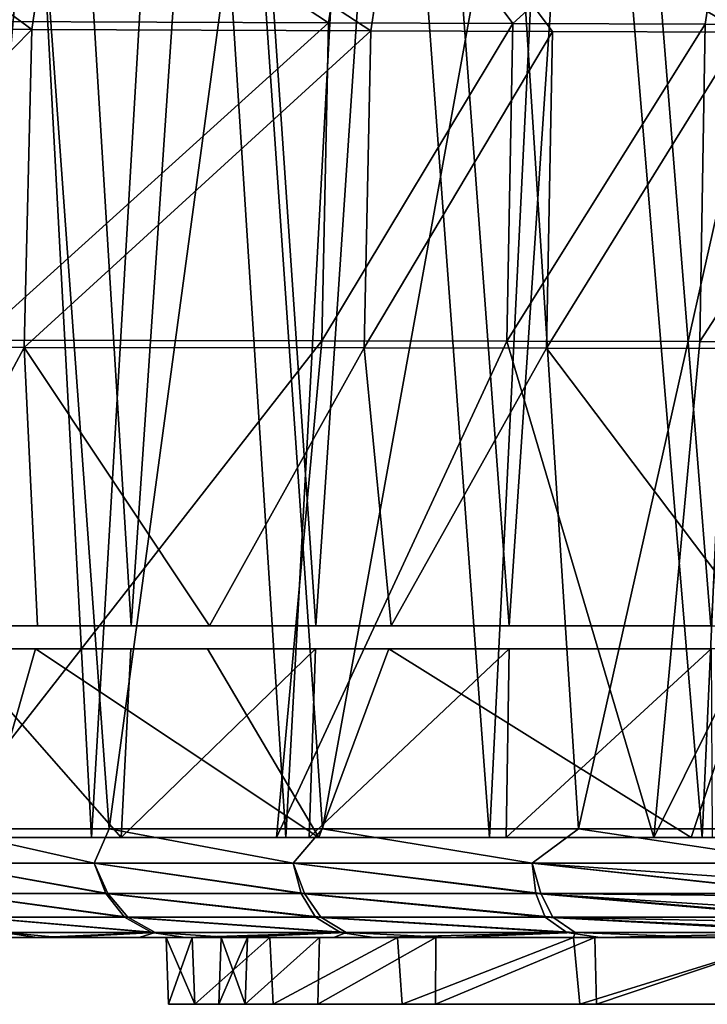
# Model space of a CAD drawing. Header units: millimetres. Extents: x -148 to 148, y -42 to 96.
# Tile 7 of 132: x -102 to -82, y -36 to -7. Entities that reach past the tile are written whole.
import ezdxf

# ---------------------------------------------------------------- set-up
doc = ezdxf.new("R2010")
doc.units = ezdxf.units.MM
doc.header["$LTSCALE"] = 127.314815
for name, color, linetype in [('1', 7, 'CONTINUOUS'), ('12', 7, 'CONTINUOUS'), ('146', 7, 'CONTINUOUS'), ('147', 7, 'CONTINUOUS'), ('148', 7, 'CONTINUOUS'), ('158', 7, 'CONTINUOUS'), ('16', 7, 'CONTINUOUS'), ('168', 7, 'CONTINUOUS'), ('173', 7, 'CONTINUOUS'), ('174', 7, 'CONTINUOUS'), ('175', 7, 'CONTINUOUS'), ('188', 7, 'CONTINUOUS'), ('4', 7, 'CONTINUOUS'), ('5', 7, 'CONTINUOUS'), ('84', 7, 'CONTINUOUS'), ('86', 7, 'CONTINUOUS'), ('88', 7, 'CONTINUOUS')]:
    doc.layers.add(name, color=color, linetype=linetype)

msp = doc.modelspace()

# ---------------------------------------------------------------- linework, layer by layer
at = {"layer": '1', "linetype": 'Continuous'}
for points in [[(-106.757, -34.5, -11.018), (106.751, -34.5, -10.667), (-106.751, -34.5, -10.667), (-106.757, -34.5, -11.018)], [(106.757, -34.5, -11.018), (106.751, -34.5, -10.667), (-106.757, -34.5, -11.018), (106.757, -34.5, -11.018)], [(-105.895, -34.5, -17.452), (106.757, -34.5, -11.018), (-106.757, -34.5, -11.018), (-105.895, -34.5, -17.452)], [(106.757, -34.5, 11.018), (104.872, -34.5, 22.81), (-106.757, -34.5, 11.018), (106.757, -34.5, 11.018)], [(-106.757, -34.5, 11.018), (104.872, -34.5, 22.81), (-104.872, -34.5, 22.81), (-106.757, -34.5, 11.018)], [(-106.751, -34.5, 10.667), (106.757, -34.5, 11.018), (-106.757, -34.5, 11.018), (-106.751, -34.5, 10.667)], [(-106.751, -34.5, -10.667), (106.718, -34.5, -10.494), (-106.718, -34.5, -10.494), (-106.751, -34.5, -10.667)], [(106.751, -34.5, -10.667), (106.718, -34.5, -10.494), (-106.751, -34.5, -10.667), (106.751, -34.5, -10.667)], [(-106.718, -34.5, 10.494), (106.751, -34.5, 10.667), (-106.751, -34.5, 10.667), (-106.718, -34.5, 10.494)], [(106.751, -34.5, 10.667), (106.757, -34.5, 11.018), (-106.751, -34.5, 10.667), (106.751, -34.5, 10.667)], [(-106.718, -34.5, -10.494), (106.664, -34.5, -10.326), (-106.664, -34.5, -10.326), (-106.718, -34.5, -10.494)], [(106.718, -34.5, -10.494), (106.664, -34.5, -10.326), (-106.718, -34.5, -10.494), (106.718, -34.5, -10.494)], [(-106.664, -34.5, 10.326), (106.718, -34.5, 10.494), (-106.718, -34.5, 10.494), (-106.664, -34.5, 10.326)], [(106.718, -34.5, 10.494), (106.751, -34.5, 10.667), (-106.718, -34.5, 10.494), (106.718, -34.5, 10.494)], [(106.664, -34.5, 10.326), (106.718, -34.5, 10.494), (-106.664, -34.5, 10.326), (106.664, -34.5, 10.326)], [(-106.5, -34.5, 10.015), (106.664, -34.5, 10.326), (-106.664, -34.5, 10.326), (-106.5, -34.5, 10.015)], [(-106.664, -34.5, -10.326), (106.5, -34.5, -10.015), (-106.5, -34.5, -10.015), (-106.664, -34.5, -10.326)], [(106.664, -34.5, -10.326), (106.5, -34.5, -10.015), (-106.664, -34.5, -10.326), (106.664, -34.5, -10.326)], [(106.5, -34.5, 10.015), (106.664, -34.5, 10.326), (-106.5, -34.5, 10.015), (106.5, -34.5, 10.015)], [(-105.528, -34.5, 8.445), (106.5, -34.5, 10.015), (-106.5, -34.5, 10.015), (-105.528, -34.5, 8.445)], [(-106.5, -34.5, -10.015), (105.528, -34.5, -8.445), (-105.528, -34.5, -8.445), (-106.5, -34.5, -10.015)], [(106.5, -34.5, -10.015), (105.528, -34.5, -8.445), (-106.5, -34.5, -10.015), (106.5, -34.5, -10.015)], [(-104.646, -34.5, -23.823), (105.895, -34.5, -17.452), (-105.895, -34.5, -17.452), (-104.646, -34.5, -23.823)], [(105.895, -34.5, -17.452), (106.757, -34.5, -11.018), (-105.895, -34.5, -17.452), (105.895, -34.5, -17.452)], [(105.528, -34.5, 8.445), (106.5, -34.5, 10.015), (-105.528, -34.5, 8.445), (105.528, -34.5, 8.445)], [(-104.733, -34.5, 6.82), (105.528, -34.5, 8.445), (-105.528, -34.5, 8.445), (-104.733, -34.5, 6.82)], [(-105.528, -34.5, -8.445), (104.733, -34.5, -6.82), (-104.733, -34.5, -6.82), (-105.528, -34.5, -8.445)], [(105.528, -34.5, -8.445), (104.733, -34.5, -6.82), (-105.528, -34.5, -8.445), (105.528, -34.5, -8.445)], [(104.872, -34.5, 22.81), (101.688, -34.5, 34.32), (-104.872, -34.5, 22.81), (104.872, -34.5, 22.81)], [(-104.872, -34.5, 22.81), (101.688, -34.5, 34.32), (-101.688, -34.5, 34.32), (-104.872, -34.5, 22.81)], [(-104.733, -34.5, -6.82), (103.676, -34.5, -3.451), (-103.676, -34.5, -3.451), (-104.733, -34.5, -6.82)], [(104.733, -34.5, -6.82), (103.676, -34.5, -3.451), (-104.733, -34.5, -6.82), (104.733, -34.5, -6.82)], [(104.733, -34.5, 6.82), (105.528, -34.5, 8.445), (-104.733, -34.5, 6.82), (104.733, -34.5, 6.82)], [(-103.676, -34.5, 3.451), (104.733, -34.5, 6.82), (-104.733, -34.5, 6.82), (-103.676, -34.5, 3.451)], [(-103.015, -34.5, -30.106), (104.646, -34.5, -23.823), (-104.646, -34.5, -23.823), (-103.015, -34.5, -30.106)], [(104.646, -34.5, -23.823), (105.895, -34.5, -17.452), (-104.646, -34.5, -23.823), (104.646, -34.5, -23.823)], [(-103.676, -34.5, -3.451), (103.324, -34.5, 0), (-103.324, -34.5, 0), (-103.676, -34.5, -3.451)], [(103.676, -34.5, -3.451), (103.324, -34.5, 0), (-103.676, -34.5, -3.451), (103.676, -34.5, -3.451)], [(103.676, -34.5, 3.451), (104.733, -34.5, 6.82), (-103.676, -34.5, 3.451), (103.676, -34.5, 3.451)], [(-103.324, -34.5, 0), (103.676, -34.5, 3.451), (-103.676, -34.5, 3.451), (-103.324, -34.5, 0)], [(103.324, -34.5, 0), (103.676, -34.5, 3.451), (-103.324, -34.5, 0), (103.324, -34.5, 0)], [(103.015, -34.5, -30.106), (104.646, -34.5, -23.823), (-103.015, -34.5, -30.106), (103.015, -34.5, -30.106)], [(-101.006, -34.5, -36.279), (103.015, -34.5, -30.106), (-103.015, -34.5, -30.106), (-101.006, -34.5, -36.279)], [(101.688, -34.5, 34.32), (97.246, -34.5, 45.405), (-101.688, -34.5, 34.32), (101.688, -34.5, 34.32)], [(-101.688, -34.5, 34.32), (97.246, -34.5, 45.405), (-97.246, -34.5, 45.405), (-101.688, -34.5, 34.32)], [(101.006, -34.5, -36.279), (103.015, -34.5, -30.106), (-101.006, -34.5, -36.279), (101.006, -34.5, -36.279)], [(-98.628, -34.5, -42.319), (101.006, -34.5, -36.279), (-101.006, -34.5, -36.279), (-98.628, -34.5, -42.319)], [(-95.889, -34.5, -48.204), (98.628, -34.5, -42.319), (-98.628, -34.5, -42.319), (-95.889, -34.5, -48.204)], [(98.628, -34.5, -42.319), (101.006, -34.5, -36.279), (-98.628, -34.5, -42.319), (98.628, -34.5, -42.319)], [(97.246, -34.5, 45.405), (91.599, -34.5, 55.928), (-97.246, -34.5, 45.405), (97.246, -34.5, 45.405)], [(-97.246, -34.5, 45.405), (91.599, -34.5, 55.928), (-91.599, -34.5, 55.928), (-97.246, -34.5, 45.405)], [(-92.799, -34.5, -53.913), (95.889, -34.5, -48.204), (-95.889, -34.5, -48.204), (-92.799, -34.5, -53.913)], [(95.889, -34.5, -48.204), (98.628, -34.5, -42.319), (-95.889, -34.5, -48.204), (95.889, -34.5, -48.204)], [(-89.37, -34.5, -59.425), (92.799, -34.5, -53.913), (-92.799, -34.5, -53.913), (-89.37, -34.5, -59.425)], [(92.799, -34.5, -53.913), (95.889, -34.5, -48.204), (-92.799, -34.5, -53.913), (92.799, -34.5, -53.913)], [(91.599, -34.5, 55.928), (84.819, -34.5, 65.758), (-91.599, -34.5, 55.928), (91.599, -34.5, 55.928)], [(-91.599, -34.5, 55.928), (84.819, -34.5, 65.758), (-84.819, -34.5, 65.758), (-91.599, -34.5, 55.928)], [(89.37, -34.5, -59.425), (92.799, -34.5, -53.913), (-89.37, -34.5, -59.425), (89.37, -34.5, -59.425)], [(-85.614, -34.5, -64.72), (89.37, -34.5, -59.425), (-89.37, -34.5, -59.425), (-85.614, -34.5, -64.72)], [(85.614, -34.5, -64.72), (89.37, -34.5, -59.425), (-85.614, -34.5, -64.72), (85.614, -34.5, -64.72)], [(-81.544, -34.5, -69.777), (85.614, -34.5, -64.72), (-85.614, -34.5, -64.72), (-81.544, -34.5, -69.777)], [(84.819, -34.5, 65.758), (76.988, -34.5, 74.774), (-84.819, -34.5, 65.758), (84.819, -34.5, 65.758)], [(-84.819, -34.5, 65.758), (76.988, -34.5, 74.774), (-76.988, -34.5, 74.774), (-84.819, -34.5, 65.758)]]:
    msp.add_3dface(points, dxfattribs=at)
at = {"layer": '12', "linetype": 'Continuous'}
for points in [[(-104.556, -31.244, -36.717), (-99.978, -32.266, -47.264), (-104.667, -32.266, -35.697), (-104.556, -31.244, -36.717)], [(-104.556, -31.244, -36.717), (-99.534, -31.244, -48.714), (-99.978, -32.266, -47.264), (-104.556, -31.244, -36.717)], [(-99.534, -31.244, -48.714), (-94.016, -32.266, -58.228), (-99.978, -32.266, -47.264), (-99.534, -31.244, -48.714)], [(-99.534, -31.244, -48.714), (-93.14, -31.244, -60.041), (-94.016, -32.266, -58.228), (-99.534, -31.244, -48.714)], [(-93.14, -31.244, -60.041), (-86.856, -32.266, -68.451), (-94.016, -32.266, -58.228), (-93.14, -31.244, -60.041)], [(-93.14, -31.244, -60.041), (-85.464, -31.244, -70.54), (-86.856, -32.266, -68.451), (-93.14, -31.244, -60.041)], [(-85.464, -31.244, -70.54), (-78.59, -32.266, -77.802), (-86.856, -32.266, -68.451), (-85.464, -31.244, -70.54)], [(-85.464, -31.244, -70.54), (-76.61, -31.244, -80.068), (-78.59, -32.266, -77.802), (-85.464, -31.244, -70.54)], [(-104.667, -32.266, -35.697), (-99.978, -32.266, -47.264), (-99.571, -33.175, -46.906), (-104.667, -32.266, -35.697)], [(-104.206, -33.175, -35.435), (-104.667, -32.266, -35.697), (-99.571, -33.175, -46.906), (-104.206, -33.175, -35.435)], [(-99.571, -33.175, -46.906), (-99.978, -32.266, -47.264), (-93.677, -33.175, -57.785), (-99.571, -33.175, -46.906)], [(-99.978, -32.266, -47.264), (-94.016, -32.266, -58.228), (-93.677, -33.175, -57.785), (-99.978, -32.266, -47.264)], [(-93.677, -33.175, -57.785), (-94.016, -32.266, -58.228), (-86.6, -33.175, -67.934), (-93.677, -33.175, -57.785)], [(-94.016, -32.266, -58.228), (-86.856, -32.266, -68.451), (-86.6, -33.175, -67.934), (-94.016, -32.266, -58.228)], [(-86.856, -32.266, -68.451), (-78.59, -32.266, -77.802), (-78.429, -33.175, -77.224), (-86.856, -32.266, -68.451)], [(-86.6, -33.175, -67.934), (-86.856, -32.266, -68.451), (-78.429, -33.175, -77.224), (-86.6, -33.175, -67.934)], [(-103.529, -33.889, -35.044), (-104.206, -33.175, -35.435), (-98.975, -33.889, -46.372), (-103.529, -33.889, -35.044)], [(-104.206, -33.175, -35.435), (-99.571, -33.175, -46.906), (-98.975, -33.889, -46.372), (-104.206, -33.175, -35.435)], [(-98.975, -33.889, -46.372), (-99.571, -33.175, -46.906), (-93.185, -33.889, -57.122), (-98.975, -33.889, -46.372)], [(-99.571, -33.175, -46.906), (-93.677, -33.175, -57.785), (-93.185, -33.889, -57.122), (-99.571, -33.175, -46.906)], [(-93.185, -33.889, -57.122), (-93.677, -33.175, -57.785), (-86.232, -33.889, -67.16), (-93.185, -33.889, -57.122)], [(-93.677, -33.175, -57.785), (-86.6, -33.175, -67.934), (-86.232, -33.889, -67.16), (-93.677, -33.175, -57.785)], [(-86.6, -33.175, -67.934), (-78.429, -33.175, -77.224), (-78.203, -33.889, -76.359), (-86.6, -33.175, -67.934)], [(-86.232, -33.889, -67.16), (-86.6, -33.175, -67.934), (-78.203, -33.889, -76.359), (-86.232, -33.889, -67.16)], [(-98.152, -34.344, -45.903), (-103.529, -33.889, -35.044), (-98.975, -33.889, -46.372), (-98.152, -34.344, -45.903)], [(-98.152, -34.344, -45.903), (-102.652, -34.344, -34.693), (-103.529, -33.889, -35.044), (-98.152, -34.344, -45.903)], [(-92.433, -34.344, -56.543), (-98.975, -33.889, -46.372), (-93.185, -33.889, -57.122), (-92.433, -34.344, -56.543)], [(-92.433, -34.344, -56.543), (-98.152, -34.344, -45.903), (-98.975, -33.889, -46.372), (-92.433, -34.344, -56.543)], [(-85.565, -34.344, -66.48), (-93.185, -33.889, -57.122), (-86.232, -33.889, -67.16), (-85.565, -34.344, -66.48)], [(-85.565, -34.344, -66.48), (-92.433, -34.344, -56.543), (-93.185, -33.889, -57.122), (-85.565, -34.344, -66.48)], [(-77.634, -34.344, -75.59), (-86.232, -33.889, -67.16), (-78.203, -33.889, -76.359), (-77.634, -34.344, -75.59)], [(-77.634, -34.344, -75.59), (-85.565, -34.344, -66.48), (-86.232, -33.889, -67.16), (-77.634, -34.344, -75.59)], [(-101.006, -34.5, -36.279), (-103.015, -34.5, -30.106), (-102.652, -34.344, -34.693), (-101.006, -34.5, -36.279)], [(-98.152, -34.344, -45.903), (-101.006, -34.5, -36.279), (-102.652, -34.344, -34.693), (-98.152, -34.344, -45.903)], [(-98.628, -34.5, -42.319), (-101.006, -34.5, -36.279), (-98.152, -34.344, -45.903), (-98.628, -34.5, -42.319)], [(-95.889, -34.5, -48.204), (-98.628, -34.5, -42.319), (-98.152, -34.344, -45.903), (-95.889, -34.5, -48.204)], [(-92.433, -34.344, -56.543), (-95.889, -34.5, -48.204), (-98.152, -34.344, -45.903), (-92.433, -34.344, -56.543)], [(-92.799, -34.5, -53.913), (-95.889, -34.5, -48.204), (-92.433, -34.344, -56.543), (-92.799, -34.5, -53.913)], [(-89.37, -34.5, -59.425), (-92.799, -34.5, -53.913), (-92.433, -34.344, -56.543), (-89.37, -34.5, -59.425)], [(-85.565, -34.344, -66.48), (-89.37, -34.5, -59.425), (-92.433, -34.344, -56.543), (-85.565, -34.344, -66.48)], [(-85.614, -34.5, -64.72), (-89.37, -34.5, -59.425), (-85.565, -34.344, -66.48), (-85.614, -34.5, -64.72)], [(-81.544, -34.5, -69.777), (-85.614, -34.5, -64.72), (-85.565, -34.344, -66.48), (-81.544, -34.5, -69.777)], [(-77.634, -34.344, -75.59), (-81.544, -34.5, -69.777), (-85.565, -34.344, -66.48), (-77.634, -34.344, -75.59)]]:
    msp.add_3dface(points, dxfattribs=at)
at = {"layer": '146', "color": 40, "linetype": 'Continuous', "true_color": 0xfaa000}
for points in [[(-93.157, -16.618, -98.758), (-104.781, -31.5, -90.531), (-103.491, -16.596, -89.538), (-93.157, -16.618, -98.758)], [(-94.52, -31.5, -99.696), (-104.781, -31.5, -90.531), (-93.157, -16.618, -98.758), (-94.52, -31.5, -99.696)], [(-87.612, -16.629, -103.008), (-94.52, -31.5, -99.696), (-93.157, -16.618, -98.758), (-87.612, -16.629, -103.008)], [(-83.209, -31.5, -107.951), (-94.52, -31.5, -99.696), (-87.612, -16.629, -103.008), (-83.209, -31.5, -107.951)], [(-81.832, -16.64, -107.001), (-83.209, -31.5, -107.951), (-87.612, -16.629, -103.008), (-81.832, -16.64, -107.001)], [(-75.83, -16.651, -110.724), (-83.209, -31.5, -107.951), (-81.832, -16.64, -107.001), (-75.83, -16.651, -110.724)], [(-70.941, -31.5, -115.176), (-83.209, -31.5, -107.951), (-75.83, -16.651, -110.724), (-70.941, -31.5, -115.176)]]:
    msp.add_3dface(points, dxfattribs=at)
at = {"layer": '147', "color": 40, "linetype": 'Continuous', "true_color": 0xfaa000}
for points in [[(-92.962, -7.084, -97.527), (-103.491, -16.596, -89.538), (-103.258, -7.047, -88.241), (-92.962, -7.084, -97.527)], [(-93.157, -16.618, -98.758), (-103.491, -16.596, -89.538), (-92.962, -7.084, -97.527), (-93.157, -16.618, -98.758)], [(-87.434, -7.103, -101.807), (-93.157, -16.618, -98.758), (-92.962, -7.084, -97.527), (-87.434, -7.103, -101.807)], [(-87.612, -16.629, -103.008), (-93.157, -16.618, -98.758), (-87.434, -7.103, -101.807), (-87.612, -16.629, -103.008)], [(-81.668, -7.122, -105.829), (-87.612, -16.629, -103.008), (-87.434, -7.103, -101.807), (-81.668, -7.122, -105.829)], [(-81.832, -16.64, -107.001), (-87.612, -16.629, -103.008), (-81.668, -7.122, -105.829), (-81.832, -16.64, -107.001)], [(-75.681, -7.14, -109.579), (-81.832, -16.64, -107.001), (-81.668, -7.122, -105.829), (-75.681, -7.14, -109.579)], [(-75.83, -16.651, -110.724), (-81.832, -16.64, -107.001), (-75.681, -7.14, -109.579), (-75.83, -16.651, -110.724)]]:
    msp.add_3dface(points, dxfattribs=at)
at = {"layer": '148', "color": 40, "linetype": 'Continuous', "true_color": 0xfaa000}
for points in [[(-92.962, -7.084, -97.527), (-103.258, -7.047, -88.241), (-102.344, -0.916, -87.861), (-92.962, -7.084, -97.527)], [(-92.962, -7.084, -97.527), (-102.344, -0.916, -87.861), (-92.02, -0.961, -97.146), (-92.962, -7.084, -97.527)], [(-87.434, -7.103, -101.807), (-92.962, -7.084, -97.527), (-92.02, -0.961, -97.146), (-87.434, -7.103, -101.807)], [(-87.434, -7.103, -101.807), (-92.02, -0.961, -97.146), (-80.737, -1.006, -105.407), (-87.434, -7.103, -101.807)], [(-81.668, -7.122, -105.829), (-87.434, -7.103, -101.807), (-80.737, -1.006, -105.407), (-81.668, -7.122, -105.829)], [(-75.681, -7.14, -109.579), (-81.668, -7.122, -105.829), (-80.737, -1.006, -105.407), (-75.681, -7.14, -109.579)]]:
    msp.add_3dface(points, dxfattribs=at)
at = {"layer": '158', "color": 40, "linetype": 'Continuous', "true_color": 0xfaa000}
for points in [[(-105.581, -31.5, 96.691), (-104.527, -31.5, 94.933), (-100.056, -31.5, 101.603), (-105.581, -31.5, 96.691)], [(-104.781, -31.5, -90.531), (-94.52, -31.5, -99.696), (-103.361, -31.5, -89.106), (-104.781, -31.5, -90.531)], [(-104.527, -31.5, 94.933), (-99.176, -31.5, 99.723), (-100.056, -31.5, 101.603), (-104.527, -31.5, 94.933)], [(-103.361, -31.5, -89.106), (-94.52, -31.5, -99.696), (-93.244, -31.5, -98.141), (-103.361, -31.5, -89.106)], [(-100.056, -31.5, 101.603), (-99.176, -31.5, 99.723), (-94.236, -31.5, 106.267), (-100.056, -31.5, 101.603)], [(-99.176, -31.5, 99.723), (-93.541, -31.5, 104.277), (-94.236, -31.5, 106.267), (-99.176, -31.5, 99.723)], [(-94.52, -31.5, -99.696), (-83.209, -31.5, -107.951), (-93.244, -31.5, -98.141), (-94.52, -31.5, -99.696)], [(-94.236, -31.5, 106.267), (-93.541, -31.5, 104.277), (-88.132, -31.5, 110.666), (-94.236, -31.5, 106.267)], [(-93.541, -31.5, 104.277), (-87.632, -31.5, 108.579), (-88.132, -31.5, 110.666), (-93.541, -31.5, 104.277)], [(-93.244, -31.5, -98.141), (-83.209, -31.5, -107.951), (-82.09, -31.5, -106.279), (-93.244, -31.5, -98.141)], [(-88.132, -31.5, 110.666), (-87.632, -31.5, 108.579), (-81.76, -31.5, 114.784), (-88.132, -31.5, 110.666)], [(-87.632, -31.5, 108.579), (-81.463, -31.5, 112.614), (-81.76, -31.5, 114.784), (-87.632, -31.5, 108.579)], [(-83.209, -31.5, -107.951), (-70.941, -31.5, -115.176), (-82.09, -31.5, -106.279), (-83.209, -31.5, -107.951)], [(-82.09, -31.5, -106.279), (-70.941, -31.5, -115.176), (-69.991, -31.5, -113.404), (-82.09, -31.5, -106.279)], [(-81.76, -31.5, 114.784), (-81.463, -31.5, 112.614), (-75.133, -31.5, 118.603), (-81.76, -31.5, 114.784)]]:
    msp.add_3dface(points, dxfattribs=at)
at = {"layer": '16', "linetype": 'Continuous'}
for points in [[(-104.556, -31.244, 36.717), (-104.667, -32.266, 35.697), (-99.978, -32.266, 47.264), (-104.556, -31.244, 36.717)], [(-99.534, -31.244, 48.714), (-104.556, -31.244, 36.717), (-99.978, -32.266, 47.264), (-99.534, -31.244, 48.714)], [(-99.534, -31.244, 48.714), (-99.978, -32.266, 47.264), (-94.016, -32.266, 58.228), (-99.534, -31.244, 48.714)], [(-93.14, -31.244, 60.041), (-99.534, -31.244, 48.714), (-94.016, -32.266, 58.228), (-93.14, -31.244, 60.041)], [(-93.14, -31.244, 60.041), (-94.016, -32.266, 58.228), (-86.856, -32.266, 68.451), (-93.14, -31.244, 60.041)], [(-85.464, -31.244, 70.54), (-93.14, -31.244, 60.041), (-86.856, -32.266, 68.451), (-85.464, -31.244, 70.54)], [(-85.464, -31.244, 70.54), (-86.856, -32.266, 68.451), (-78.59, -32.266, 77.802), (-85.464, -31.244, 70.54)], [(-76.61, -31.244, 80.068), (-85.464, -31.244, 70.54), (-78.59, -32.266, 77.802), (-76.61, -31.244, 80.068)], [(-104.237, -33.175, 35.344), (-99.632, -33.175, 46.777), (-104.667, -32.266, 35.697), (-104.237, -33.175, 35.344)], [(-104.667, -32.266, 35.697), (-99.632, -33.175, 46.777), (-99.978, -32.266, 47.264), (-104.667, -32.266, 35.697)], [(-99.632, -33.175, 46.777), (-93.777, -33.175, 57.622), (-99.978, -32.266, 47.264), (-99.632, -33.175, 46.777)], [(-99.978, -32.266, 47.264), (-93.777, -33.175, 57.622), (-94.016, -32.266, 58.228), (-99.978, -32.266, 47.264)], [(-93.777, -33.175, 57.622), (-86.747, -33.175, 67.745), (-94.016, -32.266, 58.228), (-93.777, -33.175, 57.622)], [(-94.016, -32.266, 58.228), (-86.747, -33.175, 67.745), (-86.856, -32.266, 68.451), (-94.016, -32.266, 58.228)], [(-78.642, -33.174, 77.007), (-78.513, -32.86, 77.455), (-86.856, -32.266, 68.451), (-78.642, -33.174, 77.007)], [(-86.856, -32.266, 68.451), (-78.513, -32.86, 77.455), (-78.59, -32.266, 77.802), (-86.856, -32.266, 68.451)], [(-86.747, -33.175, 67.745), (-78.642, -33.174, 77.007), (-86.856, -32.266, 68.451), (-86.747, -33.175, 67.745)], [(-104.237, -33.175, 35.344), (-99.073, -33.889, 46.161), (-99.632, -33.175, 46.777), (-104.237, -33.175, 35.344)], [(-103.579, -33.889, 34.896), (-99.073, -33.889, 46.161), (-104.237, -33.175, 35.344), (-103.579, -33.889, 34.896)], [(-99.632, -33.175, 46.777), (-93.347, -33.889, 56.857), (-93.777, -33.175, 57.622), (-99.632, -33.175, 46.777)], [(-99.073, -33.889, 46.161), (-93.347, -33.889, 56.857), (-99.632, -33.175, 46.777), (-99.073, -33.889, 46.161)], [(-93.777, -33.175, 57.622), (-86.47, -33.889, 66.852), (-86.747, -33.175, 67.745), (-93.777, -33.175, 57.622)], [(-93.347, -33.889, 56.857), (-86.47, -33.889, 66.852), (-93.777, -33.175, 57.622), (-93.347, -33.889, 56.857)], [(-78.642, -33.174, 77.007), (-86.747, -33.175, 67.745), (-78.656, -33.254, 76.9), (-78.642, -33.174, 77.007)], [(-86.747, -33.175, 67.745), (-78.623, -33.7, 76.287), (-78.656, -33.254, 76.9), (-86.747, -33.175, 67.745)], [(-78.542, -33.889, 76.01), (-78.623, -33.7, 76.287), (-86.747, -33.175, 67.745), (-78.542, -33.889, 76.01)], [(-86.47, -33.889, 66.852), (-78.542, -33.889, 76.01), (-86.747, -33.175, 67.745), (-86.47, -33.889, 66.852)], [(-102.704, -34.344, 34.538), (-98.256, -34.344, 45.681), (-103.579, -33.889, 34.896), (-102.704, -34.344, 34.538)], [(-103.579, -33.889, 34.896), (-98.256, -34.344, 45.681), (-99.073, -33.889, 46.161), (-103.579, -33.889, 34.896)], [(-99.073, -33.889, 46.161), (-92.603, -34.344, 56.264), (-93.347, -33.889, 56.857), (-99.073, -33.889, 46.161)], [(-98.256, -34.344, 45.681), (-92.603, -34.344, 56.264), (-99.073, -33.889, 46.161), (-98.256, -34.344, 45.681)], [(-93.347, -33.889, 56.857), (-85.815, -34.344, 66.156), (-86.47, -33.889, 66.852), (-93.347, -33.889, 56.857)], [(-92.603, -34.344, 56.264), (-85.815, -34.344, 66.156), (-93.347, -33.889, 56.857), (-92.603, -34.344, 56.264)], [(-85.815, -34.344, 66.156), (-77.989, -34.344, 75.224), (-86.47, -33.889, 66.852), (-85.815, -34.344, 66.156)], [(-86.47, -33.889, 66.852), (-78.108, -34.29, 75.334), (-78.423, -34.052, 75.755), (-86.47, -33.889, 66.852)], [(-77.989, -34.344, 75.224), (-78.108, -34.29, 75.334), (-86.47, -33.889, 66.852), (-77.989, -34.344, 75.224)], [(-78.542, -33.889, 76.01), (-86.47, -33.889, 66.852), (-78.423, -34.052, 75.755), (-78.542, -33.889, 76.01)], [(-104.872, -34.5, 22.81), (-101.688, -34.5, 34.32), (-102.704, -34.344, 34.538), (-104.872, -34.5, 22.81)], [(-101.688, -34.5, 34.32), (-98.256, -34.344, 45.681), (-102.704, -34.344, 34.538), (-101.688, -34.5, 34.32)], [(-101.688, -34.5, 34.32), (-97.246, -34.5, 45.405), (-98.256, -34.344, 45.681), (-101.688, -34.5, 34.32)], [(-97.246, -34.5, 45.405), (-92.603, -34.344, 56.264), (-98.256, -34.344, 45.681), (-97.246, -34.5, 45.405)], [(-97.246, -34.5, 45.405), (-91.599, -34.5, 55.928), (-92.603, -34.344, 56.264), (-97.246, -34.5, 45.405)], [(-91.599, -34.5, 55.928), (-85.815, -34.344, 66.156), (-92.603, -34.344, 56.264), (-91.599, -34.5, 55.928)], [(-91.599, -34.5, 55.928), (-84.819, -34.5, 65.758), (-85.815, -34.344, 66.156), (-91.599, -34.5, 55.928)], [(-84.819, -34.5, 65.758), (-77.989, -34.344, 75.224), (-85.815, -34.344, 66.156), (-84.819, -34.5, 65.758)], [(-77.989, -34.344, 75.224), (-84.819, -34.5, 65.758), (-77.602, -34.453, 74.966), (-77.989, -34.344, 75.224)], [(-84.819, -34.5, 65.758), (-76.988, -34.5, 74.774), (-77.602, -34.453, 74.966), (-84.819, -34.5, 65.758)]]:
    msp.add_3dface(points, dxfattribs=at)
at = {"layer": '168', "color": 40, "linetype": 'Continuous', "true_color": 0xfaa000}
for points in [[(-81.76, -31.5, 114.784), (-79.596, 16.868, 112.636), (-85.767, 16.475, 108.725), (-81.76, -31.5, 114.784)], [(-81.76, -31.5, 114.784), (-75.133, -31.5, 118.603), (-79.596, 16.868, 112.636), (-81.76, -31.5, 114.784)], [(-88.132, -31.5, 110.666), (-85.767, 16.475, 108.725), (-91.664, 16.163, 104.556), (-88.132, -31.5, 110.666)], [(-88.132, -31.5, 110.666), (-81.76, -31.5, 114.784), (-85.767, 16.475, 108.725), (-88.132, -31.5, 110.666)], [(-100.056, -31.5, 101.603), (-97.279, 15.936, 100.144), (-102.597, 15.797, 95.513), (-100.056, -31.5, 101.603)], [(-100.056, -31.5, 101.603), (-94.236, -31.5, 106.267), (-97.279, 15.936, 100.144), (-100.056, -31.5, 101.603)], [(-94.236, -31.5, 106.267), (-91.664, 16.163, 104.556), (-97.279, 15.936, 100.144), (-94.236, -31.5, 106.267)], [(-94.236, -31.5, 106.267), (-88.132, -31.5, 110.666), (-91.664, 16.163, 104.556), (-94.236, -31.5, 106.267)], [(-105.581, -31.5, 96.691), (-100.056, -31.5, 101.603), (-102.597, 15.797, 95.513), (-105.581, -31.5, 96.691)]]:
    msp.add_3dface(points, dxfattribs=at)
at = {"layer": '173', "color": 40, "linetype": 'Continuous', "true_color": 0xfaa000}
for points in [[(-102.08, -16.811, -88.136), (-111.197, -16.791, -78.19), (-106.54, -25.156, -84.857), (-102.08, -16.811, -88.136)], [(-101.678, -25.156, -89.789), (-102.08, -16.811, -88.136), (-106.54, -25.156, -84.857), (-101.678, -25.156, -89.789)], [(-91.893, -16.83, -97.223), (-102.08, -16.811, -88.136), (-96.524, -25.156, -94.507), (-91.893, -16.83, -97.223)], [(-96.524, -25.156, -94.507), (-102.08, -16.811, -88.136), (-101.678, -25.156, -89.789), (-96.524, -25.156, -94.507)], [(-91.085, -25.156, -98.997), (-91.893, -16.83, -97.223), (-96.524, -25.156, -94.507), (-91.085, -25.156, -98.997)], [(-86.425, -16.838, -101.413), (-91.893, -16.83, -97.223), (-91.085, -25.156, -98.997), (-86.425, -16.838, -101.413)], [(-80.146, -25.155, -106.753), (-86.425, -16.838, -101.413), (-91.085, -25.156, -98.997), (-80.146, -25.155, -106.753)], [(-80.725, -16.847, -105.348), (-86.425, -16.838, -101.413), (-80.146, -25.155, -106.753), (-80.725, -16.847, -105.348)], [(-106.6, -25.844, -84.902), (-103.361, -31.5, -89.106), (-101.739, -25.844, -89.833), (-106.6, -25.844, -84.902)], [(-103.361, -31.5, -89.106), (-93.244, -31.5, -98.141), (-101.739, -25.844, -89.833), (-103.361, -31.5, -89.106)], [(-101.739, -25.844, -89.833), (-93.244, -31.5, -98.141), (-96.587, -25.844, -94.55), (-101.739, -25.844, -89.833)], [(-96.587, -25.844, -94.55), (-93.244, -31.5, -98.141), (-91.15, -25.844, -99.039), (-96.587, -25.844, -94.55)], [(-93.244, -31.5, -98.141), (-82.09, -31.5, -106.279), (-91.15, -25.844, -99.039), (-93.244, -31.5, -98.141)], [(-91.15, -25.844, -99.039), (-82.09, -31.5, -106.279), (-80.203, -25.845, -106.802), (-91.15, -25.844, -99.039)], [(-82.09, -31.5, -106.279), (-69.991, -31.5, -113.404), (-80.203, -25.845, -106.802), (-82.09, -31.5, -106.279)]]:
    msp.add_3dface(points, dxfattribs=at)
at = {"layer": '174', "color": 40, "linetype": 'Continuous', "true_color": 0xfaa000}
for points in [[(-110.915, -7.242, -76.831), (-111.197, -16.791, -78.19), (-101.844, -7.283, -86.847), (-110.915, -7.242, -76.831)], [(-111.197, -16.791, -78.19), (-102.08, -16.811, -88.136), (-101.844, -7.283, -86.847), (-111.197, -16.791, -78.19)], [(-101.844, -7.283, -86.847), (-102.08, -16.811, -88.136), (-91.694, -7.322, -95.999), (-101.844, -7.283, -86.847)], [(-102.08, -16.811, -88.136), (-91.893, -16.83, -97.223), (-91.694, -7.322, -95.999), (-102.08, -16.811, -88.136)], [(-91.694, -7.322, -95.999), (-91.893, -16.83, -97.223), (-86.243, -7.342, -100.218), (-91.694, -7.322, -95.999)], [(-91.893, -16.83, -97.223), (-86.425, -16.838, -101.413), (-86.243, -7.342, -100.218), (-91.893, -16.83, -97.223)], [(-86.243, -7.342, -100.218), (-86.425, -16.838, -101.413), (-80.558, -7.361, -104.183), (-86.243, -7.342, -100.218)], [(-86.425, -16.838, -101.413), (-80.725, -16.847, -105.348), (-80.558, -7.361, -104.183), (-86.425, -16.838, -101.413)]]:
    msp.add_3dface(points, dxfattribs=at)
at = {"layer": '175', "color": 40, "linetype": 'Continuous', "true_color": 0xfaa000}
for points in [[(-110.915, -7.242, -76.831), (-101.844, -7.283, -86.847), (-110.08, -1.242, -76.403), (-110.915, -7.242, -76.831)], [(-101.844, -7.283, -86.847), (-100.957, -1.27, -86.464), (-110.08, -1.242, -76.403), (-101.844, -7.283, -86.847)], [(-101.844, -7.283, -86.847), (-91.694, -7.322, -95.999), (-100.957, -1.27, -86.464), (-101.844, -7.283, -86.847)], [(-91.694, -7.322, -95.999), (-90.78, -1.298, -95.614), (-100.957, -1.27, -86.464), (-91.694, -7.322, -95.999)], [(-91.694, -7.322, -95.999), (-86.243, -7.342, -100.218), (-90.78, -1.298, -95.614), (-91.694, -7.322, -95.999)], [(-80.558, -7.361, -104.183), (-79.654, -1.327, -103.757), (-90.78, -1.298, -95.614), (-80.558, -7.361, -104.183)], [(-86.243, -7.342, -100.218), (-80.558, -7.361, -104.183), (-90.78, -1.298, -95.614), (-86.243, -7.342, -100.218)]]:
    msp.add_3dface(points, dxfattribs=at)
at = {"layer": '188', "color": 40, "linetype": 'Continuous', "true_color": 0xfaa000}
for points in [[(-84.785, 15.976, 107.007), (-78.712, 16.365, 110.866), (-81.497, -25.154, 112.136), (-84.785, 15.976, 107.007)], [(-90.59, 15.667, 102.895), (-84.785, 15.976, 107.007), (-87.543, -25.154, 108.169), (-90.59, 15.667, 102.895)], [(-87.543, -25.154, 108.169), (-84.785, 15.976, 107.007), (-81.497, -25.154, 112.136), (-87.543, -25.154, 108.169)], [(-96.116, 15.443, 98.545), (-90.59, 15.667, 102.895), (-93.338, -25.154, 103.943), (-96.116, 15.443, 98.545)], [(-93.338, -25.154, 103.943), (-90.59, 15.667, 102.895), (-87.543, -25.154, 108.169), (-93.338, -25.154, 103.943)], [(-101.346, 15.306, 93.982), (-96.116, 15.443, 98.545), (-98.87, -25.154, 99.474), (-101.346, 15.306, 93.982)], [(-98.87, -25.154, 99.474), (-96.116, 15.443, 98.545), (-93.338, -25.154, 103.943), (-98.87, -25.154, 99.474)], [(-106.296, 15.257, 89.202), (-101.346, 15.306, 93.982), (-104.126, -25.154, 94.777), (-106.296, 15.257, 89.202)], [(-104.126, -25.154, 94.777), (-101.346, 15.306, 93.982), (-98.87, -25.154, 99.474), (-104.126, -25.154, 94.777)], [(-99.176, -31.5, 99.723), (-104.527, -31.5, 94.933), (-104.147, -25.846, 94.815), (-99.176, -31.5, 99.723)], [(-98.885, -25.846, 99.517), (-99.176, -31.5, 99.723), (-104.147, -25.846, 94.815), (-98.885, -25.846, 99.517)], [(-93.346, -25.846, 103.99), (-99.176, -31.5, 99.723), (-98.885, -25.846, 99.517), (-93.346, -25.846, 103.99)], [(-93.541, -31.5, 104.277), (-99.176, -31.5, 99.723), (-93.346, -25.846, 103.99), (-93.541, -31.5, 104.277)], [(-87.543, -25.846, 108.221), (-93.541, -31.5, 104.277), (-93.346, -25.846, 103.99), (-87.543, -25.846, 108.221)], [(-87.632, -31.5, 108.579), (-93.541, -31.5, 104.277), (-87.543, -25.846, 108.221), (-87.632, -31.5, 108.579)], [(-81.463, -31.5, 112.614), (-87.632, -31.5, 108.579), (-81.489, -25.846, 112.191), (-81.463, -31.5, 112.614)], [(-81.489, -25.846, 112.191), (-87.632, -31.5, 108.579), (-87.543, -25.846, 108.221), (-81.489, -25.846, 112.191)]]:
    msp.add_3dface(points, dxfattribs=at)
at = {"layer": '4', "linetype": 'Continuous'}
for points in [[(-106.858, 0, 36.747), (-104.556, -31.244, 36.717), (-101.786, 0, 49.077), (-106.858, 0, 36.747)], [(-104.556, -31.244, 36.717), (-99.534, -31.244, 48.714), (-101.786, 0, 49.077), (-104.556, -31.244, 36.717)], [(-101.786, 0, 49.077), (-99.534, -31.244, 48.714), (-95.297, 0, 60.724), (-101.786, 0, 49.077)], [(-99.534, -31.244, 48.714), (-93.14, -31.244, 60.041), (-95.297, 0, 60.724), (-99.534, -31.244, 48.714)], [(-95.297, 0, 60.724), (-93.14, -31.244, 60.041), (-87.482, 0, 71.526), (-95.297, 0, 60.724)], [(-93.14, -31.244, 60.041), (-85.464, -31.244, 70.54), (-87.482, 0, 71.526), (-93.14, -31.244, 60.041)], [(-87.482, 0, 71.526), (-85.464, -31.244, 70.54), (-78.449, 0, 81.332), (-87.482, 0, 71.526)], [(-85.464, -31.244, 70.54), (-76.61, -31.244, 80.068), (-78.449, 0, 81.332), (-85.464, -31.244, 70.54)]]:
    msp.add_3dface(points, dxfattribs=at)
at = {"layer": '5', "linetype": 'Continuous'}
for points in [[(-106.858, 0, -36.747), (-101.786, 0, -49.077), (-104.556, -31.244, -36.717), (-106.858, 0, -36.747)], [(-104.556, -31.244, -36.717), (-101.786, 0, -49.077), (-99.534, -31.244, -48.714), (-104.556, -31.244, -36.717)], [(-101.786, 0, -49.077), (-95.297, 0, -60.724), (-99.534, -31.244, -48.714), (-101.786, 0, -49.077)], [(-99.534, -31.244, -48.714), (-95.297, 0, -60.724), (-93.14, -31.244, -60.041), (-99.534, -31.244, -48.714)], [(-95.297, 0, -60.724), (-87.482, 0, -71.526), (-93.14, -31.244, -60.041), (-95.297, 0, -60.724)], [(-93.14, -31.244, -60.041), (-87.482, 0, -71.526), (-85.464, -31.244, -70.54), (-93.14, -31.244, -60.041)], [(-87.482, 0, -71.526), (-78.449, 0, -81.332), (-85.464, -31.244, -70.54), (-87.482, 0, -71.526)], [(-85.464, -31.244, -70.54), (-78.449, 0, -81.332), (-76.61, -31.244, -80.068), (-85.464, -31.244, -70.54)]]:
    msp.add_3dface(points, dxfattribs=at)
at = {"layer": '84', "linetype": 'Continuous'}
for points in [[(-62.732, -36.5, 0.848), (-97.748, -36.5), (-62.86, -36.5), (-62.732, -36.5, 0.848)], [(-96.962, -36.5, -12.367), (-96.248, -36.5, -0.848), (-97.748, -36.5), (-96.962, -36.5, -12.367)], [(-97.748, -36.5), (-96.248, -36.5, -0.848), (-62.86, -36.5), (-97.748, -36.5)], [(-96.962, -36.5, 12.367), (-97.748, -36.5), (-96.248, -36.5, 0.848), (-96.962, -36.5, 12.367)], [(-96.248, -36.5, 0.848), (-97.748, -36.5), (-62.732, -36.5, 0.848), (-96.248, -36.5, 0.848)], [(-94.619, -36.5, 24.535), (-96.962, -36.5, 12.367), (-93.275, -36.5, 23.754), (-94.619, -36.5, 24.535)], [(-93.275, -36.5, 23.754), (-96.962, -36.5, 12.367), (-95.451, -36.5, 12.39), (-93.275, -36.5, 23.754)], [(-95.451, -36.5, 12.39), (-96.962, -36.5, 12.367), (-96.248, -36.5, 0.848), (-95.451, -36.5, 12.39)], [(-95.451, -36.5, -12.39), (-96.248, -36.5, -0.848), (-96.962, -36.5, -12.367), (-95.451, -36.5, -12.39)], [(-94.619, -36.5, -24.535), (-95.451, -36.5, -12.39), (-96.962, -36.5, -12.367), (-94.619, -36.5, -24.535)], [(-96.248, -36.5, -0.848), (-62.732, -36.5, -0.848), (-62.86, -36.5), (-96.248, -36.5, -0.848)], [(-93.275, -36.5, -23.754), (-95.451, -36.5, -12.39), (-94.619, -36.5, -24.535), (-93.275, -36.5, -23.754)], [(-90.754, -36.5, 36.308), (-94.619, -36.5, 24.535), (-89.751, -36.5, 34.775), (-90.754, -36.5, 36.308)], [(-89.751, -36.5, 34.775), (-94.619, -36.5, 24.535), (-93.275, -36.5, 23.754), (-89.751, -36.5, 34.775)], [(-90.754, -36.5, -36.308), (-89.751, -36.5, -34.775), (-94.619, -36.5, -24.535), (-90.754, -36.5, -36.308)], [(-89.751, -36.5, -34.775), (-93.275, -36.5, -23.754), (-94.619, -36.5, -24.535), (-89.751, -36.5, -34.775)], [(-85.431, -36.5, 47.498), (-90.754, -36.5, 36.308), (-84.93, -36.5, 45.292), (-85.431, -36.5, 47.498)], [(-84.93, -36.5, 45.292), (-90.754, -36.5, 36.308), (-89.751, -36.5, 34.775), (-84.93, -36.5, 45.292)], [(-85.431, -36.5, -47.498), (-84.93, -36.5, -45.292), (-90.754, -36.5, -36.308), (-85.431, -36.5, -47.498)], [(-84.93, -36.5, -45.292), (-89.751, -36.5, -34.775), (-90.754, -36.5, -36.308), (-84.93, -36.5, -45.292)], [(-78.736, -36.5, 57.925), (-85.431, -36.5, 47.498), (-78.882, -36.5, 55.156), (-78.736, -36.5, 57.925)], [(-78.882, -36.5, 55.156), (-85.431, -36.5, 47.498), (-84.93, -36.5, 45.292), (-78.882, -36.5, 55.156)], [(-78.882, -36.5, -55.156), (-84.93, -36.5, -45.292), (-85.431, -36.5, -47.498), (-78.882, -36.5, -55.156)], [(-78.736, -36.5, -57.925), (-78.882, -36.5, -55.156), (-85.431, -36.5, -47.498), (-78.736, -36.5, -57.925)]]:
    msp.add_3dface(points, dxfattribs=at)
at = {"layer": '86', "linetype": 'Continuous'}
for points in [[(-97.748, -36.5), (-96.962, -36.5, 12.367), (-97.818, -34.5), (-97.748, -36.5)], [(-97.039, -34.5, -12.314), (-97.748, -36.5), (-97.818, -34.5), (-97.039, -34.5, -12.314)], [(-97.818, -34.5), (-96.962, -36.5, 12.367), (-97.039, -34.5, 12.314), (-97.818, -34.5)], [(-96.962, -36.5, -12.367), (-97.748, -36.5), (-97.039, -34.5, -12.314), (-96.962, -36.5, -12.367)], [(-97.039, -34.5, 12.314), (-96.962, -36.5, 12.367), (-94.717, -34.5, 24.431), (-97.039, -34.5, 12.314)], [(-94.717, -34.5, -24.431), (-96.962, -36.5, -12.367), (-97.039, -34.5, -12.314), (-94.717, -34.5, -24.431)], [(-96.962, -36.5, 12.367), (-94.619, -36.5, 24.535), (-94.717, -34.5, 24.431), (-96.962, -36.5, 12.367)], [(-94.619, -36.5, -24.535), (-96.962, -36.5, -12.367), (-94.717, -34.5, -24.431), (-94.619, -36.5, -24.535)], [(-94.717, -34.5, 24.431), (-94.619, -36.5, 24.535), (-90.889, -34.5, 36.16), (-94.717, -34.5, 24.431)], [(-90.889, -34.5, -36.16), (-94.619, -36.5, -24.535), (-94.717, -34.5, -24.431), (-90.889, -34.5, -36.16)], [(-94.619, -36.5, 24.535), (-90.754, -36.5, 36.308), (-90.889, -34.5, 36.16), (-94.619, -36.5, 24.535)], [(-90.754, -36.5, -36.308), (-94.619, -36.5, -24.535), (-90.889, -34.5, -36.16), (-90.754, -36.5, -36.308)], [(-90.889, -34.5, 36.16), (-90.754, -36.5, 36.308), (-85.614, -34.5, 47.314), (-90.889, -34.5, 36.16)], [(-85.614, -34.5, -47.314), (-90.754, -36.5, -36.308), (-90.889, -34.5, -36.16), (-85.614, -34.5, -47.314)], [(-90.754, -36.5, 36.308), (-85.431, -36.5, 47.498), (-85.614, -34.5, 47.314), (-90.754, -36.5, 36.308)], [(-85.431, -36.5, -47.498), (-90.754, -36.5, -36.308), (-85.614, -34.5, -47.314), (-85.431, -36.5, -47.498)], [(-85.614, -34.5, 47.314), (-85.431, -36.5, 47.498), (-78.977, -34.5, 57.715), (-85.614, -34.5, 47.314)], [(-78.977, -34.5, -57.715), (-85.431, -36.5, -47.498), (-85.614, -34.5, -47.314), (-78.977, -34.5, -57.715)], [(-85.431, -36.5, 47.498), (-78.736, -36.5, 57.925), (-78.977, -34.5, 57.715), (-85.431, -36.5, 47.498)], [(-78.736, -36.5, -57.925), (-85.431, -36.5, -47.498), (-78.977, -34.5, -57.715), (-78.736, -36.5, -57.925)]]:
    msp.add_3dface(points, dxfattribs=at)
at = {"layer": '88', "linetype": 'Continuous'}
for points in [[(-96.248, -36.5, -0.848), (-95.451, -36.5, -12.39), (-96.178, -34.5, -0.918), (-96.248, -36.5, -0.848)], [(-95.451, -36.5, 12.39), (-96.248, -36.5, 0.848), (-95.382, -34.5, 12.379), (-95.451, -36.5, 12.39)], [(-96.248, -36.5, 0.848), (-96.178, -34.5, 0.918), (-95.382, -34.5, 12.379), (-96.248, -36.5, 0.848)], [(-96.178, -34.5, -0.918), (-95.451, -36.5, -12.39), (-95.382, -34.5, -12.379), (-96.178, -34.5, -0.918)], [(-95.451, -36.5, -12.39), (-93.275, -36.5, -23.754), (-93.226, -34.5, -23.664), (-95.451, -36.5, -12.39)], [(-93.226, -34.5, 23.664), (-95.451, -36.5, 12.39), (-95.382, -34.5, 12.379), (-93.226, -34.5, 23.664)], [(-95.382, -34.5, -12.379), (-95.451, -36.5, -12.39), (-93.226, -34.5, -23.664), (-95.382, -34.5, -12.379)], [(-93.275, -36.5, 23.754), (-95.451, -36.5, 12.39), (-93.226, -34.5, 23.664), (-93.275, -36.5, 23.754)], [(-89.739, -34.5, 34.611), (-93.275, -36.5, 23.754), (-93.226, -34.5, 23.664), (-89.739, -34.5, 34.611)], [(-93.275, -36.5, -23.754), (-89.751, -36.5, -34.775), (-89.739, -34.5, -34.611), (-93.275, -36.5, -23.754)], [(-93.226, -34.5, -23.664), (-93.275, -36.5, -23.754), (-89.739, -34.5, -34.611), (-93.226, -34.5, -23.664)], [(-89.751, -36.5, 34.775), (-93.275, -36.5, 23.754), (-89.739, -34.5, 34.611), (-89.751, -36.5, 34.775)], [(-89.751, -36.5, -34.775), (-84.93, -36.5, -45.292), (-84.972, -34.5, -45.065), (-89.751, -36.5, -34.775)], [(-89.739, -34.5, -34.611), (-89.751, -36.5, -34.775), (-84.972, -34.5, -45.065), (-89.739, -34.5, -34.611)], [(-84.93, -36.5, 45.292), (-89.751, -36.5, 34.775), (-84.972, -34.5, 45.065), (-84.93, -36.5, 45.292)], [(-84.972, -34.5, 45.065), (-89.751, -36.5, 34.775), (-89.739, -34.5, 34.611), (-84.972, -34.5, 45.065)], [(-84.972, -34.5, -45.065), (-84.93, -36.5, -45.292), (-78.992, -34.5, -54.875), (-84.972, -34.5, -45.065)], [(-78.992, -34.5, 54.875), (-84.93, -36.5, 45.292), (-84.972, -34.5, 45.065), (-78.992, -34.5, 54.875)], [(-84.93, -36.5, -45.292), (-78.882, -36.5, -55.156), (-78.992, -34.5, -54.875), (-84.93, -36.5, -45.292)], [(-78.882, -36.5, 55.156), (-84.93, -36.5, 45.292), (-78.992, -34.5, 54.875), (-78.882, -36.5, 55.156)]]:
    msp.add_3dface(points, dxfattribs=at)

doc.saveas('drawing.dxf')
